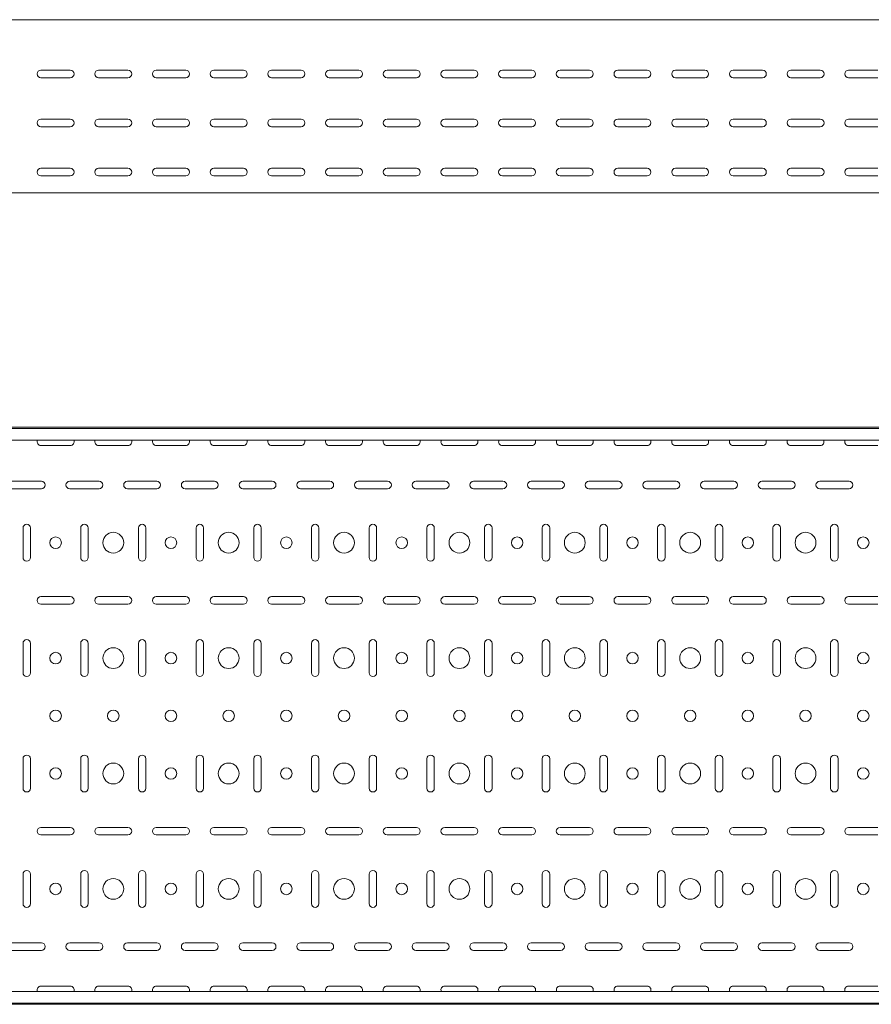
# Model space of a CAD drawing. Header units: millimetres. Extents: x -794 to 3872, y -6969 to -947.
# Tile 6 of 19: x 1590 to 2328, y -5411 to -4557. Entities that reach past the tile are written whole.
import ezdxf

# ---------------------------------------------------------------- set-up
doc = ezdxf.new("R2010")
doc.units = ezdxf.units.MM

msp = doc.modelspace()

# ---------------------------------------------------------------- linework, layer by layer
at = {"color": 7, "linetype": 'Continuous', "lineweight": 15}
for p, q in [((3846.08, -4557.36), (846.08, -4557.36)), ((1608.33, -4601.11), (1633.83, -4601.11)), ((1658.33, -4601.11), (1683.83, -4601.11)), ((1708.33, -4601.11), (1733.83, -4601.11)), ((1758.33, -4601.11), (1783.83, -4601.11)), ((1808.33, -4601.11), (1833.83, -4601.11)), ((1858.33, -4601.11), (1883.83, -4601.11)), ((1908.33, -4601.11), (1933.83, -4601.11)), ((1958.33, -4601.11), (1983.83, -4601.11)), ((2008.33, -4601.11), (2033.83, -4601.11)), ((2058.33, -4601.11), (2083.83, -4601.11)), ((2108.33, -4601.11), (2133.83, -4601.11)), ((2158.33, -4601.11), (2183.83, -4601.11)), ((2208.33, -4601.11), (2233.83, -4601.11)), ((2258.33, -4601.11), (2283.83, -4601.11)), ((2308.33, -4601.11), (2333.83, -4601.11)), ((1633.83, -4607.61), (1608.33, -4607.61)), ((1683.83, -4607.61), (1658.33, -4607.61)), ((1733.83, -4607.61), (1708.33, -4607.61)), ((1783.83, -4607.61), (1758.33, -4607.61)), ((1833.83, -4607.61), (1808.33, -4607.61)), ((1883.83, -4607.61), (1858.33, -4607.61)), ((1933.83, -4607.61), (1908.33, -4607.61)), ((1983.83, -4607.61), (1958.33, -4607.61)), ((2033.83, -4607.61), (2008.33, -4607.61)), ((2083.83, -4607.61), (2058.33, -4607.61)), ((2133.83, -4607.61), (2108.33, -4607.61)), ((2183.83, -4607.61), (2158.33, -4607.61)), ((2233.83, -4607.61), (2208.33, -4607.61)), ((2283.83, -4607.61), (2258.33, -4607.61)), ((2333.83, -4607.61), (2308.33, -4607.61)), ((1608.33, -4643.61), (1633.83, -4643.61)), ((1658.33, -4643.61), (1683.83, -4643.61)), ((1708.33, -4643.61), (1733.83, -4643.61)), ((1758.33, -4643.61), (1783.83, -4643.61)), ((1808.33, -4643.61), (1833.83, -4643.61)), ((1858.33, -4643.61), (1883.83, -4643.61)), ((1908.33, -4643.61), (1933.83, -4643.61)), ((1958.33, -4643.61), (1983.83, -4643.61)), ((2008.33, -4643.61), (2033.83, -4643.61)), ((2058.33, -4643.61), (2083.83, -4643.61)), ((2108.33, -4643.61), (2133.83, -4643.61)), ((2158.33, -4643.61), (2183.83, -4643.61)), ((2208.33, -4643.61), (2233.83, -4643.61)), ((2258.33, -4643.61), (2283.83, -4643.61)), ((2308.33, -4643.61), (2333.83, -4643.61)), ((1633.83, -4650.11), (1608.33, -4650.11)), ((1683.83, -4650.11), (1658.33, -4650.11)), ((1733.83, -4650.11), (1708.33, -4650.11)), ((1783.83, -4650.11), (1758.33, -4650.11)), ((1833.83, -4650.11), (1808.33, -4650.11)), ((1883.83, -4650.11), (1858.33, -4650.11)), ((1933.83, -4650.11), (1908.33, -4650.11)), ((1983.83, -4650.11), (1958.33, -4650.11)), ((2033.83, -4650.11), (2008.33, -4650.11)), ((2083.83, -4650.11), (2058.33, -4650.11)), ((2133.83, -4650.11), (2108.33, -4650.11)), ((2183.83, -4650.11), (2158.33, -4650.11)), ((2233.83, -4650.11), (2208.33, -4650.11)), ((2283.83, -4650.11), (2258.33, -4650.11)), ((2333.83, -4650.11), (2308.33, -4650.11)), ((1608.33, -4686.11), (1633.83, -4686.11)), ((1633.83, -4692.61), (1608.33, -4692.61)), ((1658.33, -4686.11), (1683.83, -4686.11)), ((1683.83, -4692.61), (1658.33, -4692.61)), ((1708.33, -4686.11), (1733.83, -4686.11)), ((1733.83, -4692.61), (1708.33, -4692.61)), ((1758.33, -4686.11), (1783.83, -4686.11)), ((1783.83, -4692.61), (1758.33, -4692.61)), ((1808.33, -4686.11), (1833.83, -4686.11)), ((1833.83, -4692.61), (1808.33, -4692.61)), ((1858.33, -4686.11), (1883.83, -4686.11)), ((1883.83, -4692.61), (1858.33, -4692.61)), ((1908.33, -4686.11), (1933.83, -4686.11)), ((1933.83, -4692.61), (1908.33, -4692.61)), ((1958.33, -4686.11), (1983.83, -4686.11)), ((1983.83, -4692.61), (1958.33, -4692.61)), ((2008.33, -4686.11), (2033.83, -4686.11)), ((2033.83, -4692.61), (2008.33, -4692.61)), ((2058.33, -4686.11), (2083.83, -4686.11)), ((2083.83, -4692.61), (2058.33, -4692.61)), ((2108.33, -4686.11), (2133.83, -4686.11)), ((2133.83, -4692.61), (2108.33, -4692.61)), ((2158.33, -4686.11), (2183.83, -4686.11)), ((2183.83, -4692.61), (2158.33, -4692.61)), ((2208.33, -4686.11), (2233.83, -4686.11)), ((2233.83, -4692.61), (2208.33, -4692.61)), ((2258.33, -4686.11), (2283.83, -4686.11)), ((2283.83, -4692.61), (2258.33, -4692.61)), ((2308.33, -4686.11), (2333.83, -4686.11)), ((2333.83, -4692.61), (2308.33, -4692.61)), ((3846.08, -4707.36), (846.08, -4707.36)), ((3846.08, -4910.57), (846.08, -4910.57)), ((3846.08, -4911.57), (846.08, -4911.57)), ((3846.08, -4921.78), (846.08, -4921.78)), ((1608.33, -4926.32), (1633.83, -4926.32)), ((1658.33, -4926.32), (1683.83, -4926.32)), ((1708.33, -4926.32), (1733.83, -4926.32)), ((1758.33, -4926.32), (1783.83, -4926.32)), ((1808.33, -4926.32), (1833.83, -4926.32)), ((1858.33, -4926.32), (1883.83, -4926.32)), ((1908.33, -4926.32), (1933.83, -4926.32)), ((1958.33, -4926.32), (1983.83, -4926.32)), ((2008.33, -4926.32), (2033.83, -4926.32)), ((2058.33, -4926.32), (2083.83, -4926.32)), ((2108.33, -4926.32), (2133.83, -4926.32)), ((2158.33, -4926.32), (2183.83, -4926.32)), ((2208.33, -4926.32), (2233.83, -4926.32)), ((2258.33, -4926.32), (2283.83, -4926.32)), ((2308.33, -4926.32), (2333.83, -4926.32)), ((1608.83, -4957.32), (1583.33, -4957.32)), ((1583.33, -4963.82), (1608.83, -4963.82)), ((1658.83, -4957.32), (1633.33, -4957.32)), ((1633.33, -4963.82), (1658.83, -4963.82)), ((1708.83, -4957.32), (1683.33, -4957.32)), ((1683.33, -4963.82), (1708.83, -4963.82)), ((1758.83, -4957.32), (1733.33, -4957.32)), ((1733.33, -4963.82), (1758.83, -4963.82)), ((1808.83, -4957.32), (1783.33, -4957.32)), ((1783.33, -4963.82), (1808.83, -4963.82)), ((1858.83, -4957.32), (1833.33, -4957.32)), ((1833.33, -4963.82), (1858.83, -4963.82)), ((1908.83, -4957.32), (1883.33, -4957.32)), ((1883.33, -4963.82), (1908.83, -4963.82)), ((1958.83, -4957.32), (1933.33, -4957.32)), ((1933.33, -4963.82), (1958.83, -4963.82)), ((2008.83, -4957.32), (1983.33, -4957.32)), ((1983.33, -4963.82), (2008.83, -4963.82)), ((2058.83, -4957.32), (2033.33, -4957.32)), ((2033.33, -4963.82), (2058.83, -4963.82)), ((2108.83, -4957.32), (2083.33, -4957.32)), ((2083.33, -4963.82), (2108.83, -4963.82)), ((2158.83, -4957.32), (2133.33, -4957.32)), ((2133.33, -4963.82), (2158.83, -4963.82)), ((2208.83, -4957.32), (2183.33, -4957.32)), ((2183.33, -4963.82), (2208.83, -4963.82)), ((2258.83, -4957.32), (2233.33, -4957.32)), ((2233.33, -4963.82), (2258.83, -4963.82)), ((2308.83, -4957.32), (2283.33, -4957.32)), ((2283.33, -4963.82), (2308.83, -4963.82)), ((1592.83, -4997.82), (1592.83, -5023.32)), ((1599.33, -5023.32), (1599.33, -4997.82)), ((1642.83, -4997.82), (1642.83, -5023.32)), ((1649.33, -5023.32), (1649.33, -4997.82)), ((1692.83, -4997.82), (1692.83, -5023.32)), ((1699.33, -5023.32), (1699.33, -4997.82)), ((1742.83, -4997.82), (1742.83, -5023.32)), ((1749.33, -5023.32), (1749.33, -4997.82)), ((1792.83, -4997.82), (1792.83, -5023.32)), ((1799.33, -5023.32), (1799.33, -4997.82)), ((1842.83, -4997.82), (1842.83, -5023.32)), ((1849.33, -5023.32), (1849.33, -4997.82)), ((1892.83, -4997.82), (1892.83, -5023.32)), ((1899.33, -5023.32), (1899.33, -4997.82)), ((1942.83, -4997.82), (1942.83, -5023.32)), ((1949.33, -5023.32), (1949.33, -4997.82)), ((1992.83, -4997.82), (1992.83, -5023.32)), ((1999.33, -5023.32), (1999.33, -4997.82)), ((2042.83, -4997.82), (2042.83, -5023.32)), ((2049.33, -5023.32), (2049.33, -4997.82)), ((2092.83, -4997.82), (2092.83, -5023.32)), ((2099.33, -5023.32), (2099.33, -4997.82)), ((2142.83, -4997.82), (2142.83, -5023.32)), ((2149.33, -5023.32), (2149.33, -4997.82)), ((2192.83, -4997.82), (2192.83, -5023.32)), ((2199.33, -5023.32), (2199.33, -4997.82)), ((2242.83, -4997.82), (2242.83, -5023.32)), ((2249.33, -5023.32), (2249.33, -4997.82)), ((2292.83, -4997.82), (2292.83, -5023.32)), ((2299.33, -5023.32), (2299.33, -4997.82)), ((1633.83, -5057.32), (1608.33, -5057.32)), ((1683.83, -5057.32), (1658.33, -5057.32)), ((1733.83, -5057.32), (1708.33, -5057.32)), ((1783.83, -5057.32), (1758.33, -5057.32)), ((1833.83, -5057.32), (1808.33, -5057.32)), ((1883.83, -5057.32), (1858.33, -5057.32)), ((1933.83, -5057.32), (1908.33, -5057.32)), ((1983.83, -5057.32), (1958.33, -5057.32)), ((2033.83, -5057.32), (2008.33, -5057.32)), ((2083.83, -5057.32), (2058.33, -5057.32)), ((2133.83, -5057.32), (2108.33, -5057.32)), ((2183.83, -5057.32), (2158.33, -5057.32)), ((2233.83, -5057.32), (2208.33, -5057.32)), ((2283.83, -5057.32), (2258.33, -5057.32)), ((2333.83, -5057.32), (2308.33, -5057.32)), ((1608.33, -5063.82), (1633.83, -5063.82)), ((1658.33, -5063.82), (1683.83, -5063.82)), ((1708.33, -5063.82), (1733.83, -5063.82)), ((1758.33, -5063.82), (1783.83, -5063.82)), ((1808.33, -5063.82), (1833.83, -5063.82)), ((1858.33, -5063.82), (1883.83, -5063.82)), ((1908.33, -5063.82), (1933.83, -5063.82)), ((1958.33, -5063.82), (1983.83, -5063.82)), ((2008.33, -5063.82), (2033.83, -5063.82)), ((2058.33, -5063.82), (2083.83, -5063.82)), ((2108.33, -5063.82), (2133.83, -5063.82)), ((2158.33, -5063.82), (2183.83, -5063.82)), ((2208.33, -5063.82), (2233.83, -5063.82)), ((2258.33, -5063.82), (2283.83, -5063.82)), ((2308.33, -5063.82), (2333.83, -5063.82)), ((1592.83, -5097.82), (1592.83, -5123.32)), ((1599.33, -5123.32), (1599.33, -5097.82)), ((1642.83, -5097.82), (1642.83, -5123.32)), ((1649.33, -5123.32), (1649.33, -5097.82)), ((1692.83, -5097.82), (1692.83, -5123.32)), ((1699.33, -5123.32), (1699.33, -5097.82)), ((1742.83, -5097.82), (1742.83, -5123.32)), ((1749.33, -5123.32), (1749.33, -5097.82)), ((1792.83, -5097.82), (1792.83, -5123.32)), ((1799.33, -5123.32), (1799.33, -5097.82)), ((1842.83, -5097.82), (1842.83, -5123.32)), ((1849.33, -5123.32), (1849.33, -5097.82)), ((1892.83, -5097.82), (1892.83, -5123.32)), ((1899.33, -5123.32), (1899.33, -5097.82)), ((1942.83, -5097.82), (1942.83, -5123.32)), ((1949.33, -5123.32), (1949.33, -5097.82)), ((1992.83, -5097.82), (1992.83, -5123.32)), ((1999.33, -5123.32), (1999.33, -5097.82)), ((2042.83, -5097.82), (2042.83, -5123.32)), ((2049.33, -5123.32), (2049.33, -5097.82)), ((2092.83, -5097.82), (2092.83, -5123.32)), ((2099.33, -5123.32), (2099.33, -5097.82)), ((2142.83, -5097.82), (2142.83, -5123.32)), ((2149.33, -5123.32), (2149.33, -5097.82)), ((2192.83, -5097.82), (2192.83, -5123.32)), ((2199.33, -5123.32), (2199.33, -5097.82)), ((2242.83, -5097.82), (2242.83, -5123.32)), ((2249.33, -5123.32), (2249.33, -5097.82)), ((2292.83, -5097.82), (2292.83, -5123.32)), ((2299.33, -5123.32), (2299.33, -5097.82)), ((1592.83, -5197.82), (1592.83, -5223.32)), ((1599.33, -5223.32), (1599.33, -5197.82)), ((1642.83, -5197.82), (1642.83, -5223.32)), ((1649.33, -5223.32), (1649.33, -5197.82)), ((1692.83, -5197.82), (1692.83, -5223.32)), ((1699.33, -5223.32), (1699.33, -5197.82)), ((1742.83, -5197.82), (1742.83, -5223.32)), ((1749.33, -5223.32), (1749.33, -5197.82)), ((1792.83, -5197.82), (1792.83, -5223.32)), ((1799.33, -5223.32), (1799.33, -5197.82)), ((1842.83, -5197.82), (1842.83, -5223.32)), ((1849.33, -5223.32), (1849.33, -5197.82)), ((1892.83, -5197.82), (1892.83, -5223.32)), ((1899.33, -5223.32), (1899.33, -5197.82)), ((1942.83, -5197.82), (1942.83, -5223.32)), ((1949.33, -5223.32), (1949.33, -5197.82)), ((1992.83, -5197.82), (1992.83, -5223.32)), ((1999.33, -5223.32), (1999.33, -5197.82)), ((2042.83, -5197.82), (2042.83, -5223.32)), ((2049.33, -5223.32), (2049.33, -5197.82)), ((2092.83, -5197.82), (2092.83, -5223.32)), ((2099.33, -5223.32), (2099.33, -5197.82)), ((2142.83, -5197.82), (2142.83, -5223.32)), ((2149.33, -5223.32), (2149.33, -5197.82)), ((2192.83, -5197.82), (2192.83, -5223.32)), ((2199.33, -5223.32), (2199.33, -5197.82)), ((2242.83, -5197.82), (2242.83, -5223.32)), ((2249.33, -5223.32), (2249.33, -5197.82)), ((2292.83, -5197.82), (2292.83, -5223.32)), ((2299.33, -5223.32), (2299.33, -5197.82)), ((1633.83, -5257.32), (1608.33, -5257.32)), ((1608.33, -5263.82), (1633.83, -5263.82)), ((1683.83, -5257.32), (1658.33, -5257.32)), ((1658.33, -5263.82), (1683.83, -5263.82)), ((1733.83, -5257.32), (1708.33, -5257.32)), ((1708.33, -5263.82), (1733.83, -5263.82)), ((1783.83, -5257.32), (1758.33, -5257.32)), ((1758.33, -5263.82), (1783.83, -5263.82)), ((1833.83, -5257.32), (1808.33, -5257.32)), ((1808.33, -5263.82), (1833.83, -5263.82)), ((1883.83, -5257.32), (1858.33, -5257.32)), ((1858.33, -5263.82), (1883.83, -5263.82)), ((1933.83, -5257.32), (1908.33, -5257.32)), ((1908.33, -5263.82), (1933.83, -5263.82)), ((1983.83, -5257.32), (1958.33, -5257.32)), ((1958.33, -5263.82), (1983.83, -5263.82)), ((2033.83, -5257.32), (2008.33, -5257.32)), ((2008.33, -5263.82), (2033.83, -5263.82)), ((2083.83, -5257.32), (2058.33, -5257.32)), ((2058.33, -5263.82), (2083.83, -5263.82)), ((2133.83, -5257.32), (2108.33, -5257.32)), ((2108.33, -5263.82), (2133.83, -5263.82)), ((2183.83, -5257.32), (2158.33, -5257.32)), ((2158.33, -5263.82), (2183.83, -5263.82)), ((2233.83, -5257.32), (2208.33, -5257.32)), ((2208.33, -5263.82), (2233.83, -5263.82)), ((2283.83, -5257.32), (2258.33, -5257.32)), ((2258.33, -5263.82), (2283.83, -5263.82)), ((2333.83, -5257.32), (2308.33, -5257.32)), ((2308.33, -5263.82), (2333.83, -5263.82)), ((1592.83, -5297.82), (1592.83, -5323.32)), ((1599.33, -5323.32), (1599.33, -5297.82)), ((1642.83, -5297.82), (1642.83, -5323.32)), ((1649.33, -5323.32), (1649.33, -5297.82)), ((1692.83, -5297.82), (1692.83, -5323.32)), ((1699.33, -5323.32), (1699.33, -5297.82)), ((1742.83, -5297.82), (1742.83, -5323.32)), ((1749.33, -5323.32), (1749.33, -5297.82)), ((1792.83, -5297.82), (1792.83, -5323.32)), ((1799.33, -5323.32), (1799.33, -5297.82)), ((1842.83, -5297.82), (1842.83, -5323.32)), ((1849.33, -5323.32), (1849.33, -5297.82)), ((1892.83, -5297.82), (1892.83, -5323.32)), ((1899.33, -5323.32), (1899.33, -5297.82)), ((1942.83, -5297.82), (1942.83, -5323.32)), ((1949.33, -5323.32), (1949.33, -5297.82)), ((1992.83, -5297.82), (1992.83, -5323.32)), ((1999.33, -5323.32), (1999.33, -5297.82)), ((2042.83, -5297.82), (2042.83, -5323.32)), ((2049.33, -5323.32), (2049.33, -5297.82)), ((2092.83, -5297.82), (2092.83, -5323.32)), ((2099.33, -5323.32), (2099.33, -5297.82)), ((2142.83, -5297.82), (2142.83, -5323.32)), ((2149.33, -5323.32), (2149.33, -5297.82)), ((2192.83, -5297.82), (2192.83, -5323.32)), ((2199.33, -5323.32), (2199.33, -5297.82)), ((2242.83, -5297.82), (2242.83, -5323.32)), ((2249.33, -5323.32), (2249.33, -5297.82)), ((2292.83, -5297.82), (2292.83, -5323.32)), ((2299.33, -5323.32), (2299.33, -5297.82)), ((1608.83, -5357.32), (1583.33, -5357.32)), ((1658.83, -5357.32), (1633.33, -5357.32)), ((1708.83, -5357.32), (1683.33, -5357.32)), ((1758.83, -5357.32), (1733.33, -5357.32)), ((1808.83, -5357.32), (1783.33, -5357.32)), ((1858.83, -5357.32), (1833.33, -5357.32)), ((1908.83, -5357.32), (1883.33, -5357.32)), ((1958.83, -5357.32), (1933.33, -5357.32)), ((2008.83, -5357.32), (1983.33, -5357.32)), ((2058.83, -5357.32), (2033.33, -5357.32)), ((2108.83, -5357.32), (2083.33, -5357.32)), ((2158.83, -5357.32), (2133.33, -5357.32)), ((2208.83, -5357.32), (2183.33, -5357.32)), ((2258.83, -5357.32), (2233.33, -5357.32)), ((2308.83, -5357.32), (2283.33, -5357.32)), ((1583.33, -5363.82), (1608.83, -5363.82)), ((1633.33, -5363.82), (1658.83, -5363.82)), ((1683.33, -5363.82), (1708.83, -5363.82)), ((1733.33, -5363.82), (1758.83, -5363.82)), ((1783.33, -5363.82), (1808.83, -5363.82)), ((1833.33, -5363.82), (1858.83, -5363.82)), ((1883.33, -5363.82), (1908.83, -5363.82)), ((1933.33, -5363.82), (1958.83, -5363.82)), ((1983.33, -5363.82), (2008.83, -5363.82)), ((2033.33, -5363.82), (2058.83, -5363.82)), ((2083.33, -5363.82), (2108.83, -5363.82)), ((2133.33, -5363.82), (2158.83, -5363.82)), ((2183.33, -5363.82), (2208.83, -5363.82)), ((2233.33, -5363.82), (2258.83, -5363.82)), ((2283.33, -5363.82), (2308.83, -5363.82)), ((3846.08, -5399.36), (846.08, -5399.36)), ((1633.83, -5394.82), (1608.33, -5394.82)), ((1683.83, -5394.82), (1658.33, -5394.82)), ((1733.83, -5394.82), (1708.33, -5394.82)), ((1783.83, -5394.82), (1758.33, -5394.82)), ((1833.83, -5394.82), (1808.33, -5394.82)), ((1883.83, -5394.82), (1858.33, -5394.82)), ((1933.83, -5394.82), (1908.33, -5394.82)), ((1983.83, -5394.82), (1958.33, -5394.82)), ((2033.83, -5394.82), (2008.33, -5394.82)), ((2083.83, -5394.82), (2058.33, -5394.82)), ((2133.83, -5394.82), (2108.33, -5394.82)), ((2183.83, -5394.82), (2158.33, -5394.82)), ((2233.83, -5394.82), (2208.33, -5394.82)), ((2283.83, -5394.82), (2258.33, -5394.82)), ((2333.83, -5394.82), (2308.33, -5394.82)), ((846.08, -5409.57), (3846.08, -5409.57)), ((3846.08, -5410.57), (846.08, -5410.57))]:
    msp.add_line(p, q, dxfattribs=at)
for centre, radius in [((1621.08, -5010.57), 5), ((1671.08, -5010.57), 9), ((1721.08, -5010.57), 5), ((1771.08, -5010.57), 9), ((1821.08, -5010.57), 5), ((1871.08, -5010.57), 9), ((1921.08, -5010.57), 5), ((1971.08, -5010.57), 9), ((2021.08, -5010.57), 5), ((2071.08, -5010.57), 9), ((2121.08, -5010.57), 5), ((2171.08, -5010.57), 9), ((2221.08, -5010.57), 5), ((2271.08, -5010.57), 9), ((2321.08, -5010.57), 5), ((1671.08, -5110.57), 9), ((1771.08, -5110.57), 9), ((1871.08, -5110.57), 9), ((1971.08, -5110.57), 9), ((2071.08, -5110.57), 9), ((2171.08, -5110.57), 9), ((2271.08, -5110.57), 9), ((1621.08, -5110.57), 5), ((1721.08, -5110.57), 5), ((1821.08, -5110.57), 5), ((1921.08, -5110.57), 5), ((2021.08, -5110.57), 5), ((2121.08, -5110.57), 5), ((2221.08, -5110.57), 5), ((2321.08, -5110.57), 5), ((1621.08, -5160.57), 5), ((1671.08, -5160.57), 5), ((1721.08, -5160.57), 5), ((1771.08, -5160.57), 5), ((1821.08, -5160.57), 5), ((1871.08, -5160.57), 5), ((1921.08, -5160.57), 5), ((1971.08, -5160.57), 5), ((2021.08, -5160.57), 5), ((2071.08, -5160.57), 5), ((2121.08, -5160.57), 5), ((2171.08, -5160.57), 5), ((2221.08, -5160.57), 5), ((2271.08, -5160.57), 5), ((2321.08, -5160.57), 5), ((1671.08, -5210.57), 9), ((1771.08, -5210.57), 9), ((1871.08, -5210.57), 9), ((1971.08, -5210.57), 9), ((2071.08, -5210.57), 9), ((2171.08, -5210.57), 9), ((2271.08, -5210.57), 9), ((1621.08, -5210.57), 5), ((1721.08, -5210.57), 5), ((1821.08, -5210.57), 5), ((1921.08, -5210.57), 5), ((2021.08, -5210.57), 5), ((2121.08, -5210.57), 5), ((2221.08, -5210.57), 5), ((2321.08, -5210.57), 5), ((1621.08, -5310.57), 5), ((1671.08, -5310.57), 9), ((1721.08, -5310.57), 5), ((1771.08, -5310.57), 9), ((1821.08, -5310.57), 5), ((1871.08, -5310.57), 9), ((1921.08, -5310.57), 5), ((1971.08, -5310.57), 9), ((2021.08, -5310.57), 5), ((2071.08, -5310.57), 9), ((2121.08, -5310.57), 5), ((2171.08, -5310.57), 9), ((2221.08, -5310.57), 5), ((2271.08, -5310.57), 9), ((2321.08, -5310.57), 5)]:
    msp.add_circle(centre, radius, dxfattribs=at)
for centre, start, end in [((1608.33, -4604.36), 90, 270), ((1633.83, -4604.36), 270, 90), ((1658.33, -4604.36), 90, 270), ((1683.83, -4604.36), 270, 90), ((1708.33, -4604.36), 90, 270), ((1733.83, -4604.36), 270, 90), ((1758.33, -4604.36), 90, 270), ((1783.83, -4604.36), 270, 90), ((1808.33, -4604.36), 90, 270), ((1833.83, -4604.36), 270, 90), ((1858.33, -4604.36), 90, 270), ((1883.83, -4604.36), 270, 90), ((1908.33, -4604.36), 90, 270), ((1933.83, -4604.36), 270, 90), ((1958.33, -4604.36), 90, 270), ((1983.83, -4604.36), 270, 90), ((2008.33, -4604.36), 90, 270), ((2033.83, -4604.36), 270, 90), ((2058.33, -4604.36), 90, 270), ((2083.83, -4604.36), 270, 90), ((2108.33, -4604.36), 90, 270), ((2133.83, -4604.36), 270, 90), ((2158.33, -4604.36), 90, 270), ((2183.83, -4604.36), 270, 90), ((2208.33, -4604.36), 90, 270), ((2233.83, -4604.36), 270, 90), ((2258.33, -4604.36), 90, 270), ((2283.83, -4604.36), 270, 90), ((2308.33, -4604.36), 90, 270), ((1608.33, -4646.86), 90, 270), ((1633.83, -4646.86), 270, 90), ((1658.33, -4646.86), 90, 270), ((1683.83, -4646.86), 270, 90), ((1708.33, -4646.86), 90, 270), ((1733.83, -4646.86), 270, 90), ((1758.33, -4646.86), 90, 270), ((1783.83, -4646.86), 270, 90), ((1808.33, -4646.86), 90, 270), ((1833.83, -4646.86), 270, 90), ((1858.33, -4646.86), 90, 270), ((1883.83, -4646.86), 270, 90), ((1908.33, -4646.86), 90, 270), ((1933.83, -4646.86), 270, 90), ((1958.33, -4646.86), 90, 270), ((1983.83, -4646.86), 270, 90), ((2008.33, -4646.86), 90, 270), ((2033.83, -4646.86), 270, 90), ((2058.33, -4646.86), 90, 270), ((2083.83, -4646.86), 270, 90), ((2108.33, -4646.86), 90, 270), ((2133.83, -4646.86), 270, 90), ((2158.33, -4646.86), 90, 270), ((2183.83, -4646.86), 270, 90), ((2208.33, -4646.86), 90, 270), ((2233.83, -4646.86), 270, 90), ((2258.33, -4646.86), 90, 270), ((2283.83, -4646.86), 270, 90), ((2308.33, -4646.86), 90, 270), ((1608.33, -4689.36), 90, 270), ((1633.83, -4689.36), 270, 90), ((1658.33, -4689.36), 90, 270), ((1683.83, -4689.36), 270, 90), ((1708.33, -4689.36), 90, 270), ((1733.83, -4689.36), 270, 90), ((1758.33, -4689.36), 90, 270), ((1783.83, -4689.36), 270, 90), ((1808.33, -4689.36), 90, 270), ((1833.83, -4689.36), 270, 90), ((1858.33, -4689.36), 90, 270), ((1883.83, -4689.36), 270, 90), ((1908.33, -4689.36), 90, 270), ((1933.83, -4689.36), 270, 90), ((1958.33, -4689.36), 90, 270), ((1983.83, -4689.36), 270, 90), ((2008.33, -4689.36), 90, 270), ((2033.83, -4689.36), 270, 90), ((2058.33, -4689.36), 90, 270), ((2083.83, -4689.36), 270, 90), ((2108.33, -4689.36), 90, 270), ((2133.83, -4689.36), 270, 90), ((2158.33, -4689.36), 90, 270), ((2183.83, -4689.36), 270, 90), ((2208.33, -4689.36), 90, 270), ((2233.83, -4689.36), 270, 90), ((2258.33, -4689.36), 90, 270), ((2283.83, -4689.36), 270, 90), ((2308.33, -4689.36), 90, 270), ((1608.33, -4923.07), 156.64793, 270), ((1633.83, -4923.07), 270, 23.35207), ((1658.33, -4923.07), 156.64793, 270), ((1683.83, -4923.07), 270, 23.35207), ((1708.33, -4923.07), 156.64793, 270), ((1733.83, -4923.07), 270, 23.35207), ((1758.33, -4923.07), 156.64793, 270), ((1783.83, -4923.07), 270, 23.35207), ((1808.33, -4923.07), 156.64793, 270), ((1833.83, -4923.07), 270, 23.35207), ((1858.33, -4923.07), 156.64793, 270), ((1883.83, -4923.07), 270, 23.35207), ((1908.33, -4923.07), 156.64793, 270), ((1933.83, -4923.07), 270, 23.35207), ((1958.33, -4923.07), 156.64793, 270), ((1983.83, -4923.07), 270, 23.35207), ((2008.33, -4923.07), 156.64793, 270), ((2033.83, -4923.07), 270, 23.35207), ((2058.33, -4923.07), 156.64793, 270), ((2083.83, -4923.07), 270, 23.35207), ((2108.33, -4923.07), 156.64793, 270), ((2133.83, -4923.07), 270, 23.35207), ((2158.33, -4923.07), 156.64793, 270), ((2183.83, -4923.07), 270, 23.35207), ((2208.33, -4923.07), 156.64793, 270), ((2233.83, -4923.07), 270, 23.35207), ((2258.33, -4923.07), 156.64793, 270), ((2283.83, -4923.07), 270, 23.35207), ((2308.33, -4923.07), 156.64793, 270), ((1608.83, -4960.57), 270, 90), ((1633.33, -4960.57), 90, 270), ((1658.83, -4960.57), 270, 90), ((1683.33, -4960.57), 90, 270), ((1708.83, -4960.57), 270, 90), ((1733.33, -4960.57), 90, 270), ((1758.83, -4960.57), 270, 90), ((1783.33, -4960.57), 90, 270), ((1808.83, -4960.57), 270, 90), ((1833.33, -4960.57), 90, 270), ((1858.83, -4960.57), 270, 90), ((1883.33, -4960.57), 90, 270), ((1908.83, -4960.57), 270, 90), ((1933.33, -4960.57), 90, 270), ((1958.83, -4960.57), 270, 90), ((1983.33, -4960.57), 90, 270), ((2008.83, -4960.57), 270, 90), ((2033.33, -4960.57), 90, 270), ((2058.83, -4960.57), 270, 90), ((2083.33, -4960.57), 90, 270), ((2108.83, -4960.57), 270, 90), ((2133.33, -4960.57), 90, 270), ((2158.83, -4960.57), 270, 90), ((2183.33, -4960.57), 90, 270), ((2208.83, -4960.57), 270, 90), ((2233.33, -4960.57), 90, 270), ((2258.83, -4960.57), 270, 90), ((2283.33, -4960.57), 90, 270), ((2308.83, -4960.57), 270, 90), ((1596.08, -4997.82), 0, 180), ((1646.08, -4997.82), 0, 180), ((1696.08, -4997.82), 0, 180), ((1746.08, -4997.82), 0, 180), ((1796.08, -4997.82), 0, 180), ((1846.08, -4997.82), 0, 180), ((1896.08, -4997.82), 0, 180), ((1946.08, -4997.82), 0, 180), ((1996.08, -4997.82), 0, 180), ((2046.08, -4997.82), 0, 180), ((2096.08, -4997.82), 0, 180), ((2146.08, -4997.82), 0, 180), ((2196.08, -4997.82), 0, 180), ((2246.08, -4997.82), 0, 180), ((2296.08, -4997.82), 0, 180), ((1596.08, -5023.32), 180, 0), ((1646.08, -5023.32), 180, 0), ((1696.08, -5023.32), 180, 0), ((1746.08, -5023.32), 180, 0), ((1796.08, -5023.32), 180, 0), ((1846.08, -5023.32), 180, 0), ((1896.08, -5023.32), 180, 0), ((1946.08, -5023.32), 180, 0), ((1996.08, -5023.32), 180, 0), ((2046.08, -5023.32), 180, 0), ((2096.08, -5023.32), 180, 0), ((2146.08, -5023.32), 180, 0), ((2196.08, -5023.32), 180, 0), ((2246.08, -5023.32), 180, 0), ((2296.08, -5023.32), 180, 0), ((1608.33, -5060.57), 90, 270), ((1633.83, -5060.57), 270, 90), ((1658.33, -5060.57), 90, 270), ((1683.83, -5060.57), 270, 90), ((1708.33, -5060.57), 90, 270), ((1733.83, -5060.57), 270, 90), ((1758.33, -5060.57), 90, 270), ((1783.83, -5060.57), 270, 90), ((1808.33, -5060.57), 90, 270), ((1833.83, -5060.57), 270, 90), ((1858.33, -5060.57), 90, 270), ((1883.83, -5060.57), 270, 90), ((1908.33, -5060.57), 90, 270), ((1933.83, -5060.57), 270, 90), ((1958.33, -5060.57), 90, 270), ((1983.83, -5060.57), 270, 90), ((2008.33, -5060.57), 90, 270), ((2033.83, -5060.57), 270, 90), ((2058.33, -5060.57), 90, 270), ((2083.83, -5060.57), 270, 90), ((2108.33, -5060.57), 90, 270), ((2133.83, -5060.57), 270, 90), ((2158.33, -5060.57), 90, 270), ((2183.83, -5060.57), 270, 90), ((2208.33, -5060.57), 90, 270), ((2233.83, -5060.57), 270, 90), ((2258.33, -5060.57), 90, 270), ((2283.83, -5060.57), 270, 90), ((2308.33, -5060.57), 90, 270), ((1596.08, -5097.82), 0, 180), ((1646.08, -5097.82), 0, 180), ((1696.08, -5097.82), 0, 180), ((1746.08, -5097.82), 0, 180), ((1796.08, -5097.82), 0, 180), ((1846.08, -5097.82), 0, 180), ((1896.08, -5097.82), 0, 180), ((1946.08, -5097.82), 0, 180), ((1996.08, -5097.82), 0, 180), ((2046.08, -5097.82), 0, 180), ((2096.08, -5097.82), 0, 180), ((2146.08, -5097.82), 0, 180), ((2196.08, -5097.82), 0, 180), ((2246.08, -5097.82), 0, 180), ((2296.08, -5097.82), 0, 180), ((1596.08, -5123.32), 180, 0), ((1646.08, -5123.32), 180, 0), ((1696.08, -5123.32), 180, 0), ((1746.08, -5123.32), 180, 0), ((1796.08, -5123.32), 180, 0), ((1846.08, -5123.32), 180, 0), ((1896.08, -5123.32), 180, 0), ((1946.08, -5123.32), 180, 0), ((1996.08, -5123.32), 180, 0), ((2046.08, -5123.32), 180, 0), ((2096.08, -5123.32), 180, 0), ((2146.08, -5123.32), 180, 0), ((2196.08, -5123.32), 180, 0), ((2246.08, -5123.32), 180, 0), ((2296.08, -5123.32), 180, 0), ((1596.08, -5197.82), 0, 180), ((1646.08, -5197.82), 0, 180), ((1696.08, -5197.82), 0, 180), ((1746.08, -5197.82), 0, 180), ((1796.08, -5197.82), 0, 180), ((1846.08, -5197.82), 0, 180), ((1896.08, -5197.82), 0, 180), ((1946.08, -5197.82), 0, 180), ((1996.08, -5197.82), 0, 180), ((2046.08, -5197.82), 0, 180), ((2096.08, -5197.82), 0, 180), ((2146.08, -5197.82), 0, 180), ((2196.08, -5197.82), 0, 180), ((2246.08, -5197.82), 0, 180), ((2296.08, -5197.82), 0, 180), ((1596.08, -5223.32), 180, 0), ((1646.08, -5223.32), 180, 0), ((1696.08, -5223.32), 180, 0), ((1746.08, -5223.32), 180, 0), ((1796.08, -5223.32), 180, 0), ((1846.08, -5223.32), 180, 0), ((1896.08, -5223.32), 180, 0), ((1946.08, -5223.32), 180, 0), ((1996.08, -5223.32), 180, 0), ((2046.08, -5223.32), 180, 0), ((2096.08, -5223.32), 180, 0), ((2146.08, -5223.32), 180, 0), ((2196.08, -5223.32), 180, 0), ((2246.08, -5223.32), 180, 0), ((2296.08, -5223.32), 180, 0), ((1608.33, -5260.57), 90, 270), ((1633.83, -5260.57), 270, 90), ((1658.33, -5260.57), 90, 270), ((1683.83, -5260.57), 270, 90), ((1708.33, -5260.57), 90, 270), ((1733.83, -5260.57), 270, 90), ((1758.33, -5260.57), 90, 270), ((1783.83, -5260.57), 270, 90), ((1808.33, -5260.57), 90, 270), ((1833.83, -5260.57), 270, 90), ((1858.33, -5260.57), 90, 270), ((1883.83, -5260.57), 270, 90), ((1908.33, -5260.57), 90, 270), ((1933.83, -5260.57), 270, 90), ((1958.33, -5260.57), 90, 270), ((1983.83, -5260.57), 270, 90), ((2008.33, -5260.57), 90, 270), ((2033.83, -5260.57), 270, 90), ((2058.33, -5260.57), 90, 270), ((2083.83, -5260.57), 270, 90), ((2108.33, -5260.57), 90, 270), ((2133.83, -5260.57), 270, 90), ((2158.33, -5260.57), 90, 270), ((2183.83, -5260.57), 270, 90), ((2208.33, -5260.57), 90, 270), ((2233.83, -5260.57), 270, 90), ((2258.33, -5260.57), 90, 270), ((2283.83, -5260.57), 270, 90), ((2308.33, -5260.57), 90, 270), ((1596.08, -5297.82), 0, 180), ((1646.08, -5297.82), 0, 180), ((1696.08, -5297.82), 0, 180), ((1746.08, -5297.82), 0, 180), ((1796.08, -5297.82), 0, 180), ((1846.08, -5297.82), 0, 180), ((1896.08, -5297.82), 0, 180), ((1946.08, -5297.82), 0, 180), ((1996.08, -5297.82), 0, 180), ((2046.08, -5297.82), 0, 180), ((2096.08, -5297.82), 0, 180), ((2146.08, -5297.82), 0, 180), ((2196.08, -5297.82), 0, 180), ((2246.08, -5297.82), 0, 180), ((2296.08, -5297.82), 0, 180), ((1596.08, -5323.32), 180, 0), ((1646.08, -5323.32), 180, 0), ((1696.08, -5323.32), 180, 0), ((1746.08, -5323.32), 180, 0), ((1796.08, -5323.32), 180, 0), ((1846.08, -5323.32), 180, 0), ((1896.08, -5323.32), 180, 0), ((1946.08, -5323.32), 180, 0), ((1996.08, -5323.32), 180, 0), ((2046.08, -5323.32), 180, 0), ((2096.08, -5323.32), 180, 0), ((2146.08, -5323.32), 180, 0), ((2196.08, -5323.32), 180, 0), ((2246.08, -5323.32), 180, 0), ((2296.08, -5323.32), 180, 0), ((1608.83, -5360.57), 270, 90), ((1633.33, -5360.57), 90, 270), ((1658.83, -5360.57), 270, 90), ((1683.33, -5360.57), 90, 270), ((1708.83, -5360.57), 270, 90), ((1733.33, -5360.57), 90, 270), ((1758.83, -5360.57), 270, 90), ((1783.33, -5360.57), 90, 270), ((1808.83, -5360.57), 270, 90), ((1833.33, -5360.57), 90, 270), ((1858.83, -5360.57), 270, 90), ((1883.33, -5360.57), 90, 270), ((1908.83, -5360.57), 270, 90), ((1933.33, -5360.57), 90, 270), ((1958.83, -5360.57), 270, 90), ((1983.33, -5360.57), 90, 270), ((2008.83, -5360.57), 270, 90), ((2033.33, -5360.57), 90, 270), ((2058.83, -5360.57), 270, 90), ((2083.33, -5360.57), 90, 270), ((2108.83, -5360.57), 270, 90), ((2133.33, -5360.57), 90, 270), ((2158.83, -5360.57), 270, 90), ((2183.33, -5360.57), 90, 270), ((2208.83, -5360.57), 270, 90), ((2233.33, -5360.57), 90, 270), ((2258.83, -5360.57), 270, 90), ((2283.33, -5360.57), 90, 270), ((2308.83, -5360.57), 270, 90), ((1608.33, -5398.07), 90, 203.35207), ((1633.83, -5398.07), 336.64793, 90), ((1658.33, -5398.07), 90, 203.35207), ((1683.83, -5398.07), 336.64793, 90), ((1708.33, -5398.07), 90, 203.35207), ((1733.83, -5398.07), 336.64793, 90), ((1758.33, -5398.07), 90, 203.35207), ((1783.83, -5398.07), 336.64793, 90), ((1808.33, -5398.07), 90, 203.35207), ((1833.83, -5398.07), 336.64793, 90), ((1858.33, -5398.07), 90, 203.35207), ((1883.83, -5398.07), 336.64793, 90), ((1908.33, -5398.07), 90, 203.35207), ((1933.83, -5398.07), 336.64793, 90), ((1958.33, -5398.07), 90, 203.35207), ((1983.83, -5398.07), 336.64793, 90), ((2008.33, -5398.07), 90, 203.35207), ((2033.83, -5398.07), 336.64793, 90), ((2058.33, -5398.07), 90, 203.35207), ((2083.83, -5398.07), 336.64793, 90), ((2108.33, -5398.07), 90, 203.35207), ((2133.83, -5398.07), 336.64793, 90), ((2158.33, -5398.07), 90, 203.35207), ((2183.83, -5398.07), 336.64793, 90), ((2208.33, -5398.07), 90, 203.35207), ((2233.83, -5398.07), 336.64793, 90), ((2258.33, -5398.07), 90, 203.35207), ((2283.83, -5398.07), 336.64793, 90), ((2308.33, -5398.07), 90, 203.35207)]:
    msp.add_arc(centre, 3.25, start, end, dxfattribs=at)

doc.saveas('drawing.dxf')
